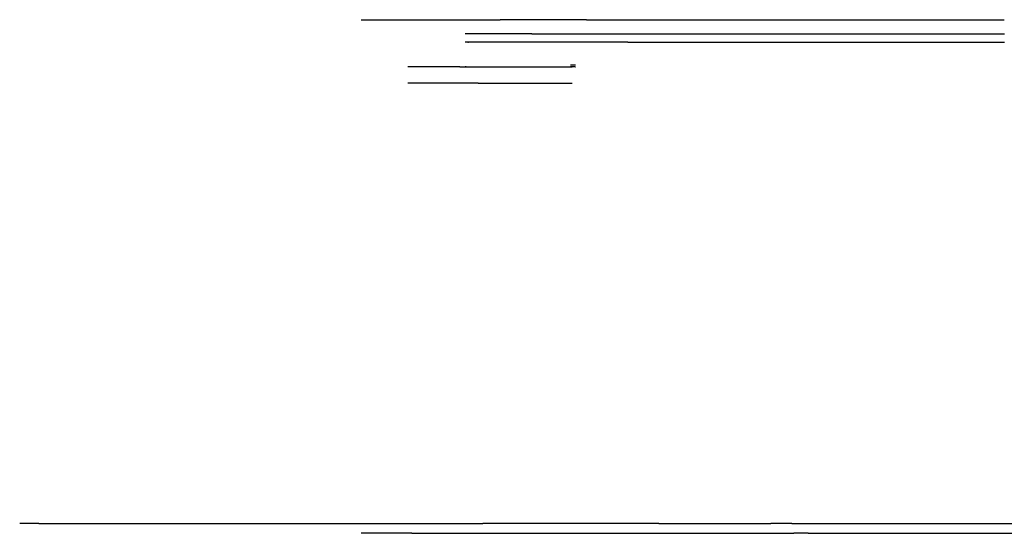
# Model space of a CAD drawing. Header units: millimetres. Extents: x -8253 to 34045, y -61360 to 6071.
# Tile 1 of 67: x -6785 to -790, y -60060 to -56930. Entities that reach past the tile are written whole.
import ezdxf

# ---------------------------------------------------------------- set-up
doc = ezdxf.new("R2010")
doc.units = ezdxf.units.MM
for name, color, linetype in [('S-TAGLIO-CS', 9, 'Continuous'), ('S-TAGLIO-PAV', 33, 'Continuous'), ('S-TAGLIO-SOFF', 8, 'Continuous')]:
    doc.layers.add(name, color=color, linetype=linetype)

msp = doc.modelspace()

# ---------------------------------------------------------------- linework, layer by layer
at = {"layer": 'S-TAGLIO-CS'}
for p, q in [((-3666.9, -57017), (-4072, -57017)), ((-3082.8, -57067), (-4072, -57067)), ((-4056.1, -57067), (-4072, -57067)), ((-4056.1, -57067), (-4052, -57067)), ((-3666.9, -57017), (-2640.6, -57017)), ((-3082.8, -57067), (-2640.6, -57067)), ((-2640.6, -57017), (-891.6, -57017)), ((-2640.6, -57067), (-1018.6, -57067)), ((-1018.6, -57067), (-891.6, -57067)), ((-891.6, -57017), (-789.7, -57017)), ((-891.6, -57067), (-789.7, -57067)), ((-4105.7, -57217), (-4422, -57217)), ((-4105.7, -57217), (-3967.2, -57217)), ((-4066.5, -57217), (-4072, -57217)), ((-4066.5, -57217), (-4052, -57217)), ((-3967.2, -57217), (-3438.7, -57217)), ((-3438.7, -57217), (-3421, -57217)), ((-3402.8, -57217), (-3431, -57217)), ((-3430.6, -57205), (-3401, -57205)), ((-3402.8, -57217), (-3401, -57217)), ((-4076.5, -57317), (-4422, -57317)), ((-3993.8, -57317), (-4076.5, -57317)), ((-3993.8, -57317), (-3967.2, -57317)), ((-3967.2, -57317), (-3438.7, -57317)), ((-3438.7, -57317), (-3428.5, -57317)), ((-3428.5, -57317), (-3421, -57317))]:
    msp.add_line(p, q, dxfattribs=at)
at = {"layer": 'S-TAGLIO-PAV'}
for p, q in [((-6668.7, -60000), (-6785, -60000)), ((-6668.7, -60000), (-6479.8, -60000)), ((-6479.8, -60000), (-4800.7, -60000)), ((-4800.7, -60000), (-4768.9, -60000)), ((-4768.9, -60000), (-4646.7, -60000)), ((-4646.7, -60000), (-4629.7, -60000)), ((-4629.7, -60000), (-4069, -60000)), ((-4069, -60000), (-4067.8, -60000)), ((-4067.8, -60000), (-4048.8, -60000)), ((-4048.8, -60000), (-3985.9, -60000)), ((-3985.9, -60000), (-3965.2, -60000)), ((-2894.1, -60000), (-3965.2, -60000)), ((-2894.1, -60000), (-2821.2, -60000)), ((-2821.2, -60000), (-2242.9, -60000)), ((-2242.9, -60000), (-2211.2, -60000)), ((-2084.5, -60000), (-2211.2, -60000)), ((-2084.5, -60000), (-2074.9, -60000)), ((-2074.9, -60000), (-1987.7, -60000)), ((-1987.7, -60000), (-1984.2, -60000)), ((-1984.2, -60000), (-1686.8, -60000)), ((-1686.8, -60000), (-1638.5, -60000)), ((-1638.5, -60000), (-507.3, -60000)), ((-4396.7, -60060), (-4706.7, -60060)), ((-4396.7, -60060), (-3904.5, -60060)), ((-3904.5, -60060), (-3859, -60060)), ((-3859, -60060), (-3820.1, -60060)), ((-3820.1, -60060), (-3334.6, -60060)), ((-3334.6, -60060), (-3254.9, -60060)), ((-3254.9, -60060), (-3218.7, -60060)), ((-3218.7, -60060), (-2242.9, -60060)), ((-2242.9, -60060), (-2211.2, -60060)), ((-2211.2, -60060), (-2193.5, -60060)), ((-2193.5, -60060), (-2163.3, -60060)), ((-2163.3, -60060), (-2124.5, -60060)), ((-2124.5, -60060), (-2119.6, -60060)), ((-2119.6, -60060), (-2103.3, -60060)), ((-2103.3, -60060), (-2081.4, -60060)), ((-2081.4, -60060), (-2072, -60060)), ((-2072, -60060), (-2071.3, -60060)), ((-1985.2, -60060), (-2071.3, -60060)), ((-1985.2, -60060), (-1982.1, -60060)), ((-1982.1, -60060), (-1686.8, -60060)), ((-1686.8, -60060), (-1638.5, -60060)), ((-1638.5, -60060), (-507.3, -60060))]:
    msp.add_line(p, q, dxfattribs=at)
at = {"layer": 'S-TAGLIO-SOFF'}
for p, q in [((-4706.7, -56930), (-4396.7, -56930)), ((-4396.7, -56930), (-3904.5, -56930)), ((-3904.5, -56930), (-3859, -56930)), ((-3334.6, -56930), (-3859, -56930)), ((-3334.6, -56930), (-3254.9, -56930)), ((-3254.9, -56930), (-3218.7, -56930)), ((-3218.7, -56930), (-2825.2, -56930)), ((-2825.2, -56930), (-2782.7, -56930)), ((-2782.7, -56930), (-790.4, -56930))]:
    msp.add_line(p, q, dxfattribs=at)

doc.saveas('drawing.dxf')
